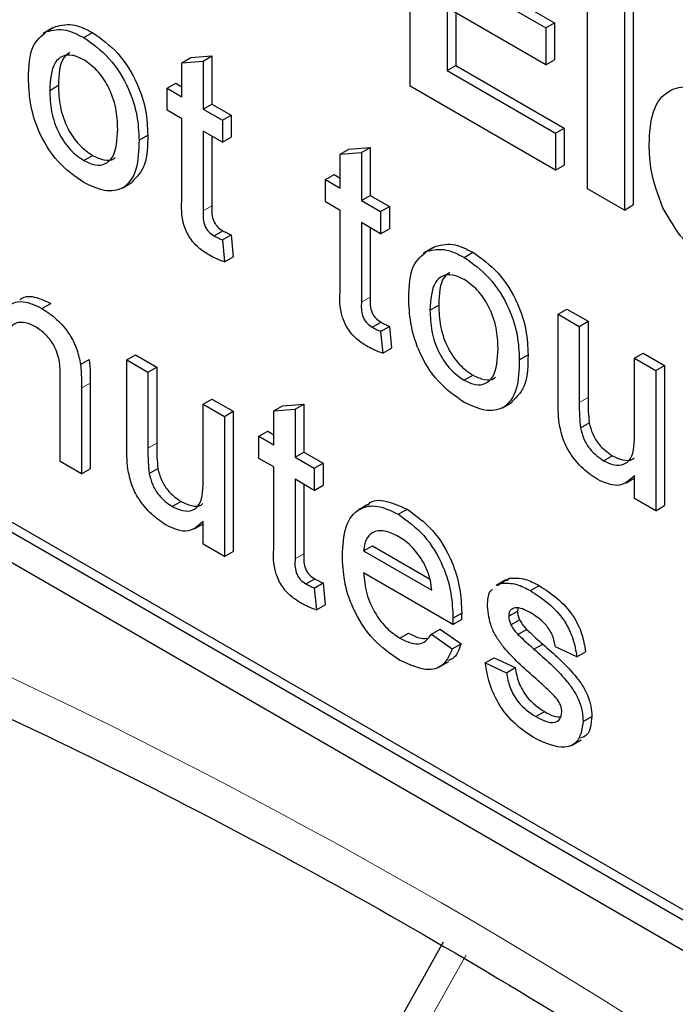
# Paper-space layout 'Blatt4' of a CAD drawing. Header units: millimetres. Extents: x 5 to 418, y 2 to 292.
# Tile 11 of 77: x 93.25 to 95.91, y 155.87 to 159.85. Entities that reach past the tile are written whole.
import ezdxf

# ---------------------------------------------------------------- set-up
doc = ezdxf.new("R2010")
doc.units = ezdxf.units.MM

psp = doc.layouts.new('Blatt4')

# ---------------------------------------------------------------- linework, layer by layer
at = {"color": 7, "linetype": 'Continuous', "lineweight": 25}
for p, q in [((85.9139, 161.8722), (103.5915, 151.6671)), ((94.8325, 159.5815), (94.8325, 160.4797)), ((95.0174, 160.0683), (95.4163, 159.838)), ((94.982, 160.0479), (95.3809, 159.8176)), ((95.5504, 159.167), (95.5504, 160.0652)), ((95.7354, 159.9993), (95.7354, 159.1011)), ((95.7, 159.9789), (95.7, 159.0807)), ((95.3809, 159.6679), (94.982, 159.8982)), ((94.982, 159.8982), (94.982, 159.6449)), ((95.0174, 159.8778), (95.0174, 159.6653)), ((95.3809, 159.8176), (95.4163, 159.838)), ((95.4163, 159.838), (95.4163, 159.6883)), ((93.3855, 159.8177), (93.3457, 159.7947)), ((93.3603, 159.8027), (93.3957, 159.8231)), ((93.5106, 159.7782), (93.546, 159.7987)), ((95.3809, 159.8176), (95.3809, 159.6679)), ((93.9082, 159.6768), (93.9436, 159.6972)), ((93.9082, 159.6768), (93.9944, 159.6836)), ((93.9082, 159.5388), (93.9082, 159.6768)), ((93.9436, 159.6972), (94.0297, 159.704)), ((93.9944, 159.6836), (94.0297, 159.704)), ((93.9944, 159.6836), (93.9944, 159.4891)), ((94.0297, 159.704), (94.0297, 159.5095)), ((95.3809, 159.6679), (95.4163, 159.6883)), ((94.982, 159.6449), (95.0174, 159.6653)), ((94.982, 159.6449), (95.4208, 159.3916)), ((95.0174, 159.6653), (95.4562, 159.412)), ((93.848, 159.5736), (93.8833, 159.594)), ((93.8833, 159.594), (93.9082, 159.5796)), ((93.3726, 159.5649), (93.4079, 159.5853)), ((93.848, 159.4841), (93.848, 159.5736)), ((93.848, 159.5736), (93.9082, 159.5388)), ((95.4208, 159.2419), (94.8325, 159.5815)), ((93.9082, 159.4493), (93.848, 159.4841)), ((93.9944, 159.4891), (94.0297, 159.5095)), ((93.9944, 159.4891), (94.0719, 159.4443)), ((94.0297, 159.5095), (94.1072, 159.4647)), ((93.9082, 159.1312), (93.9082, 159.4493)), ((94.0719, 159.4443), (94.1072, 159.4647)), ((94.0719, 159.4443), (94.0719, 159.3548)), ((94.1072, 159.4647), (94.1072, 159.3752)), ((90.4747, 159.4026), (103.6269, 151.81)), ((94.0719, 159.3548), (93.9944, 159.3995)), ((93.9944, 159.3995), (93.9944, 159.0779)), ((95.4208, 159.3916), (95.4562, 159.412)), ((95.4208, 159.3916), (95.4208, 159.2419)), ((95.4562, 159.412), (95.4562, 159.2623)), ((90.4393, 159.3822), (103.5915, 151.7896)), ((93.7343, 159.3637), (93.7696, 159.3841)), ((94.0297, 159.3791), (94.0297, 159.0983)), ((94.0719, 159.3548), (94.1072, 159.3752)), ((94.549, 159.3069), (94.5843, 159.3273)), ((94.549, 159.3069), (94.6351, 159.3137)), ((94.5843, 159.3273), (94.6705, 159.3341)), ((94.6351, 159.3137), (94.6705, 159.3341)), ((94.6351, 159.3137), (94.6351, 159.1192)), ((94.6705, 159.3341), (94.6705, 159.1396)), ((93.5106, 159.281), (93.546, 159.3014)), ((94.549, 159.1689), (94.549, 159.3069)), ((95.4208, 159.2419), (95.4562, 159.2623)), ((93.6659, 159.1697), (93.7057, 159.1927)), ((94.4887, 159.2037), (94.5241, 159.2241)), ((94.4887, 159.1142), (94.4887, 159.2037)), ((94.4887, 159.2037), (94.549, 159.1689)), ((94.5241, 159.2241), (94.549, 159.2097)), ((95.7, 159.0807), (95.5504, 159.167)), ((94.549, 159.0794), (94.4887, 159.1142)), ((94.6351, 159.1192), (94.6705, 159.1396)), ((94.6351, 159.1192), (94.7126, 159.0744)), ((94.6705, 159.1396), (94.748, 159.0948)), ((94.549, 158.7613), (94.549, 159.0794)), ((94.7126, 159.0744), (94.748, 159.0948)), ((94.7126, 159.0744), (94.7126, 158.9849)), ((94.748, 159.0948), (94.748, 159.0053)), ((95.7, 159.0807), (95.7354, 159.1011)), ((94.0381, 158.9765), (94.0735, 158.9969)), ((94.7126, 158.9849), (94.6351, 159.0296)), ((94.6351, 159.0296), (94.6351, 158.708)), ((94.6705, 159.0092), (94.6705, 158.7284)), ((94.7126, 158.9849), (94.748, 159.0053)), ((94.0719, 158.9595), (94.1072, 158.9799)), ((94.0719, 158.9595), (94.0805, 158.8711)), ((94.1072, 158.9799), (94.1158, 158.8915)), ((94.9253, 158.9287), (94.8855, 158.9058)), ((94.9002, 158.9138), (94.9355, 158.9342)), ((94.0805, 158.8711), (94.1158, 158.8915)), ((95.0505, 158.8893), (95.0858, 158.9097)), ((93.3412, 158.6826), (93.3766, 158.7031)), ((94.9124, 158.6759), (94.9478, 158.6964)), ((95.4309, 158.6598), (95.4662, 158.6802)), ((95.4662, 158.6802), (95.5524, 158.6305)), ((95.4309, 158.3103), (95.4309, 158.6598)), ((95.4309, 158.6598), (95.517, 158.6101)), ((94.6788, 158.6066), (94.7142, 158.627)), ((94.7126, 158.5896), (94.748, 158.61)), ((94.748, 158.61), (94.7566, 158.5216)), ((95.517, 158.6101), (95.5524, 158.6305)), ((95.517, 158.6101), (95.517, 158.3018)), ((95.5524, 158.6305), (95.5524, 158.3222)), ((94.7126, 158.5896), (94.7212, 158.5012)), ((94.7212, 158.5012), (94.7566, 158.5216)), ((93.4973, 158.4555), (93.5327, 158.4759)), ((93.6843, 158.4746), (93.7197, 158.495)), ((93.6843, 158.1252), (93.6843, 158.4746)), ((93.6843, 158.4746), (93.7704, 158.4249)), ((93.7197, 158.495), (93.8058, 158.4453)), ((95.2741, 158.4747), (95.3095, 158.4952)), ((95.7409, 158.4808), (95.7763, 158.5012)), ((95.7409, 158.4808), (95.827, 158.4311)), ((95.7409, 158.1831), (95.7409, 158.4808)), ((95.7763, 158.5012), (95.8624, 158.4515)), ((93.7704, 158.4249), (93.8058, 158.4453)), ((93.8058, 158.4453), (93.8058, 158.137)), ((95.827, 158.4311), (95.8624, 158.4515)), ((95.8624, 158.4515), (95.8624, 157.8846)), ((93.4156, 158.0629), (93.4156, 158.4013)), ((93.7704, 158.4249), (93.7704, 158.1166)), ((95.0505, 158.3921), (95.0858, 158.4125)), ((95.827, 158.4311), (95.827, 157.8642)), ((93.5017, 158.36), (93.5017, 158.0132)), ((93.5371, 158.3804), (93.5371, 158.0336)), ((93.9944, 158.2956), (94.0297, 158.3161)), ((94.0297, 158.3161), (94.1158, 158.2663)), ((93.9944, 157.9979), (93.9944, 158.2956)), ((93.9944, 158.2956), (94.0805, 158.2459)), ((94.2803, 158.2686), (94.3156, 158.289)), ((94.2803, 158.2686), (94.3664, 158.2754)), ((94.3156, 158.289), (94.4018, 158.2958)), ((94.3664, 158.2754), (94.4018, 158.2958)), ((94.3664, 158.2754), (94.3664, 158.0809)), ((94.4018, 158.2958), (94.4018, 158.1013)), ((95.2058, 158.2808), (95.2456, 158.3037)), ((94.0805, 158.2459), (94.1158, 158.2663)), ((94.0805, 158.2459), (94.0805, 157.6791)), ((94.1158, 158.2663), (94.1158, 157.6995)), ((94.2803, 158.1306), (94.2803, 158.2686)), ((95.522, 158.1994), (95.5573, 158.2198)), ((94.22, 158.1654), (94.2554, 158.1858)), ((94.22, 158.0759), (94.22, 158.1654)), ((94.22, 158.1654), (94.2803, 158.1306)), ((94.2554, 158.1858), (94.2803, 158.1714)), ((94.2803, 158.0411), (94.22, 158.0759)), ((94.3664, 158.0809), (94.4018, 158.1013)), ((94.3664, 158.0809), (94.4439, 158.0361)), ((94.4018, 158.1013), (94.4793, 158.0565)), ((95.6148, 158.0663), (95.6502, 158.0867)), ((93.5017, 158.0132), (93.4156, 158.0629)), ((94.2803, 157.723), (94.2803, 158.0411)), ((94.4439, 158.0361), (94.4793, 158.0565)), ((94.4439, 158.0361), (94.4439, 157.9466)), ((94.4793, 158.0565), (94.4793, 157.967)), ((93.5017, 158.0132), (93.5371, 158.0336)), ((93.7754, 158.0143), (93.8108, 158.0347)), ((95.705, 157.9754), (95.7409, 157.9961)), ((95.7409, 157.9139), (95.7409, 158.0065)), ((94.4439, 157.9466), (94.3664, 157.9914)), ((94.3664, 157.9914), (94.3664, 157.6697)), ((94.4018, 157.971), (94.4018, 157.6901)), ((94.4439, 157.9466), (94.4793, 157.967)), ((93.8683, 157.8811), (93.9036, 157.9015)), ((94.6613, 157.8893), (94.6215, 157.8664)), ((95.827, 157.8642), (95.7409, 157.9139)), ((95.827, 157.8642), (95.8624, 157.8846)), ((94.7845, 157.8495), (94.8198, 157.8699)), ((93.9585, 157.7902), (93.9944, 157.811)), ((93.9944, 157.7288), (93.9944, 157.8214)), ((94.0805, 157.6791), (93.9944, 157.7288)), ((94.6437, 157.702), (94.6791, 157.7224)), ((94.6791, 157.7224), (94.9111, 157.5885)), ((94.0805, 157.6791), (94.1158, 157.6995)), ((94.6437, 157.702), (94.9193, 157.5429)), ((95.005, 157.4039), (94.6437, 157.6125)), ((94.4101, 157.5683), (94.4455, 157.5887)), ((94.4439, 157.5513), (94.4793, 157.5717)), ((94.4793, 157.5717), (94.4879, 157.4833)), ((95.2197, 157.5849), (95.18, 157.5619)), ((95.1863, 157.5614), (95.1989, 157.5704)), ((95.1989, 157.5704), (95.2343, 157.5908)), ((95.2217, 157.5818), (95.2343, 157.5908)), ((95.3191, 157.5408), (95.3544, 157.5613)), ((94.4439, 157.5513), (94.4525, 157.4629)), ((94.4525, 157.4629), (94.4879, 157.4833)), ((95.0054, 157.4292), (95.0408, 157.4496)), ((95.2311, 157.4374), (95.2664, 157.4578)), ((95.2684, 157.4702), (95.2664, 157.4578)), ((95.005, 157.4039), (95.0404, 157.4243)), ((95.2401, 157.4025), (95.2754, 157.4229)), ((94.7904, 157.3488), (94.8258, 157.3692)), ((94.9184, 157.3644), (94.9537, 157.3848)), ((94.9184, 157.3644), (95.0027, 157.3058)), ((94.9537, 157.3848), (95.0381, 157.3262)), ((95.2685, 157.3634), (95.3038, 157.3838)), ((95.0027, 157.3058), (95.0381, 157.3262)), ((95.3336, 157.304), (95.369, 157.3244)), ((95.5067, 157.2734), (95.4205, 157.3132)), ((95.5067, 157.2734), (95.542, 157.2938)), ((94.9486, 157.2313), (94.9884, 157.2543)), ((95.1363, 157.2485), (95.1717, 157.269)), ((95.1363, 157.2485), (95.2225, 157.2088)), ((95.1717, 157.269), (95.2578, 157.2292)), ((95.2225, 157.2088), (95.2578, 157.2292)), ((95.3411, 157.0309), (95.3765, 157.0513)), ((95.5325, 157.0111), (95.5679, 157.0316)), ((95.4853, 156.9146), (95.5251, 156.9375)), ((94.9662, 156.1179), (93.3298, 153.2164))]:
    psp.add_line(p, q, dxfattribs=at)
at = {"color": 7, "linetype": 'Continuous', "lineweight": 18}
for p, q in [((93.9944, 159.0779), (94.0297, 159.0983)), ((94.6351, 158.708), (94.6705, 158.7284)), ((93.5017, 158.36), (93.5371, 158.3804)), ((95.517, 158.3018), (95.5524, 158.3222)), ((93.7704, 158.1166), (93.8058, 158.137)), ((94.3664, 157.6697), (94.4018, 157.6901)), ((95.059, 156.0673), (93.4225, 153.1658))]:
    psp.add_line(p, q, dxfattribs=at)
psp.add_arc((83.0013, 135.5635), 23.9173, 50.3038, 69.70158, dxfattribs=at)
at = {"color": 7, "linetype": 'Continuous', "lineweight": 25}
for points, knots in [([(93.3957, 159.8231), (93.4211, 159.8288), (93.4667, 159.839), (93.5217, 159.811), (93.546, 159.7987)], [0, 0, 0, 0, 0.559038, 1, 1, 1, 1]), ([(93.2864, 159.6143), (93.2884, 159.6619), (93.2918, 159.7467), (93.3394, 159.7856), (93.3603, 159.8027)], [0, 0, 0, 0, 0.560951, 1, 1, 1, 1]), ([(93.3603, 159.8027), (93.3858, 159.8084), (93.4313, 159.8186), (93.4864, 159.7906), (93.5106, 159.7782)], [0, 0, 0, 0, 0.559038, 1, 1, 1, 1]), ([(93.546, 159.7987), (93.5813, 159.7738), (93.6518, 159.7242), (93.7285, 159.6003), (93.7653, 159.4823), (93.7682, 159.4169), (93.7696, 159.3841)], [0, 0, 0, 0, 0.279554, 0.5586, 0.778985, 1, 1, 1, 1]), ([(93.5106, 159.7782), (93.5459, 159.7534), (93.6165, 159.7038), (93.6932, 159.5799), (93.7299, 159.4619), (93.7328, 159.3965), (93.7343, 159.3637)], [0, 0, 0, 0, 0.279554, 0.5586, 0.778985, 1, 1, 1, 1]), ([(93.5106, 159.6887), (93.4948, 159.6963), (93.4633, 159.7113), (93.4221, 159.7056), (93.3786, 159.6677), (93.375, 159.6073), (93.3726, 159.5649)], [0, 0, 0, 0, 0.187139, 0.374031, 0.561108, 1, 1, 1, 1]), ([(93.4535, 159.7175), (93.4451, 159.7115), (93.4117, 159.6876), (93.4095, 159.629), (93.4079, 159.5853)], [0, 0, 0, 0, 0.254666, 1, 1, 1, 1]), ([(93.6481, 159.4087), (93.6471, 159.4364), (93.645, 159.4914), (93.6147, 159.5776), (93.5657, 159.65), (93.529, 159.6758), (93.5106, 159.6887)], [0, 0, 0, 0, 0.2810691, 0.5603176, 0.7801748, 1, 1, 1, 1]), ([(93.5106, 159.1915), (93.4746, 159.2167), (93.4026, 159.267), (93.3244, 159.3945), (93.2906, 159.5144), (93.2878, 159.581), (93.2864, 159.6143)], [0, 0, 0, 0, 0.279616, 0.558363, 0.778854, 1, 1, 1, 1]), ([(93.3726, 159.5649), (93.3736, 159.5369), (93.3757, 159.4812), (93.4046, 159.3936), (93.4548, 159.3202), (93.492, 159.2941), (93.5106, 159.281)], [0, 0, 0, 0, 0.281133, 0.560388, 0.78016, 1, 1, 1, 1]), ([(93.4079, 159.5853), (93.409, 159.5573), (93.411, 159.5016), (93.44, 159.414), (93.4901, 159.3406), (93.5274, 159.3145), (93.546, 159.3014)], [0, 0, 0, 0, 0.281133, 0.560388, 0.78016, 1, 1, 1, 1]), ([(95.7997, 159.3464), (95.8023, 159.3932), (95.8074, 159.4865), (95.8701, 159.5682), (95.9608, 159.5876), (96.0264, 159.5567), (96.0592, 159.5412)], [0, 0, 0, 0, 0.28067, 0.559801, 0.779763, 1, 1, 1, 1]), ([(93.5106, 159.281), (93.5266, 159.2734), (93.5584, 159.2583), (93.5995, 159.2654), (93.6427, 159.3046), (93.6459, 159.3658), (93.6481, 159.4087)], [0, 0, 0, 0, 0.187043, 0.373944, 0.560984, 1, 1, 1, 1]), ([(93.7343, 159.3637), (93.7331, 159.3221), (93.7307, 159.2393), (93.6782, 159.1635), (93.5963, 159.1519), (93.5392, 159.1783), (93.5106, 159.1915)], [0, 0, 0, 0, 0.28103, 0.559511, 0.7796, 1, 1, 1, 1]), ([(93.7696, 159.3841), (93.7691, 159.3414), (93.7681, 159.2581), (93.7254, 159.215), (93.7046, 159.194)], [0, 0, 0, 0, 0.5129077, 1, 1, 1, 1]), ([(95.8555, 159.0902), (95.8369, 159.1402), (95.8035, 159.2295), (95.8009, 159.3107), (95.7997, 159.3464)], [0, 0, 0, 0, 0.558879, 1, 1, 1, 1]), ([(93.546, 159.3014), (93.5617, 159.2942), (93.5931, 159.2797), (93.625, 159.2811), (93.6359, 159.2917), (93.6373, 159.2931)], [0, 0, 0, 0, 0.465385, 0.930414, 1, 1, 1, 1]), ([(94.0198, 158.8976), (94.0062, 158.9059), (93.9792, 158.9227), (93.9404, 158.9631), (93.9032, 159.0414), (93.9062, 159.0941), (93.9082, 159.1312)], [0, 0, 0, 0, 0.187435, 0.373825, 0.559467, 1, 1, 1, 1]), ([(93.9944, 159.0779), (93.9933, 159.0598), (93.9919, 159.0372), (94.0053, 159.0069), (94.0183, 158.9889), (94.0302, 158.9814), (94.0381, 158.9765)], [0, 0, 0, 0, 0.49959, 0.625225, 0.750354, 1, 1, 1, 1]), ([(94.0297, 159.0983), (94.0286, 159.0802), (94.0273, 159.0576), (94.0406, 159.0274), (94.0537, 159.0093), (94.0655, 159.0019), (94.0735, 158.9969)], [0, 0, 0, 0, 0.49959, 0.625225, 0.750354, 1, 1, 1, 1]), ([(96.073, 158.8538), (96.0255, 158.8852), (95.9406, 158.9412), (95.8815, 159.0447), (95.8555, 159.0902)], [0, 0, 0, 0, 0.560392, 1, 1, 1, 1]), ([(94.0735, 158.9969), (94.0798, 158.9935), (94.0911, 158.9874), (94.1023, 158.9822), (94.1072, 158.9799)], [0, 0, 0, 0, 0.55996, 1, 1, 1, 1]), ([(94.0381, 158.9765), (94.0444, 158.9731), (94.0557, 158.967), (94.0669, 158.9618), (94.0719, 158.9595)], [0, 0, 0, 0, 0.55996, 1, 1, 1, 1]), ([(94.8263, 158.7254), (94.8282, 158.7729), (94.8317, 158.8578), (94.8793, 158.8967), (94.9002, 158.9138)], [0, 0, 0, 0, 0.560951, 1, 1, 1, 1]), ([(94.9002, 158.9138), (94.9256, 158.9195), (94.9712, 158.9297), (95.0262, 158.9017), (95.0505, 158.8893)], [0, 0, 0, 0, 0.559038, 1, 1, 1, 1]), ([(94.9355, 158.9342), (94.961, 158.9399), (95.0065, 158.9501), (95.0616, 158.9221), (95.0858, 158.9097)], [0, 0, 0, 0, 0.559038, 1, 1, 1, 1]), ([(94.0805, 158.8711), (94.0693, 158.875), (94.0492, 158.8819), (94.0288, 158.8928), (94.0198, 158.8976)], [0, 0, 0, 0, 0.560083, 1, 1, 1, 1]), ([(95.0505, 158.8893), (95.0858, 158.8645), (95.1563, 158.8148), (95.233, 158.691), (95.2698, 158.573), (95.2727, 158.5075), (95.2741, 158.4747)], [0, 0, 0, 0, 0.279554, 0.5586, 0.778985, 1, 1, 1, 1]), ([(95.0858, 158.9097), (95.1211, 158.8849), (95.1917, 158.8352), (95.2684, 158.7114), (95.3051, 158.5934), (95.308, 158.5279), (95.3095, 158.4952)], [0, 0, 0, 0, 0.279554, 0.5586, 0.778985, 1, 1, 1, 1]), ([(95.0505, 158.7998), (95.0347, 158.8073), (95.0031, 158.8224), (94.962, 158.8166), (94.9184, 158.7788), (94.9149, 158.7183), (94.9124, 158.6759)], [0, 0, 0, 0, 0.187139, 0.374031, 0.561108, 1, 1, 1, 1]), ([(94.9934, 158.8286), (94.9849, 158.8225), (94.9516, 158.7987), (94.9494, 158.7401), (94.9478, 158.6964)], [0, 0, 0, 0, 0.254666, 1, 1, 1, 1]), ([(95.188, 158.5198), (95.187, 158.5474), (95.1849, 158.6025), (95.1546, 158.6887), (95.1056, 158.7611), (95.0688, 158.7869), (95.0505, 158.7998)], [0, 0, 0, 0, 0.281069, 0.560318, 0.780175, 1, 1, 1, 1]), ([(94.6605, 158.5277), (94.647, 158.536), (94.62, 158.5528), (94.5811, 158.5933), (94.544, 158.6716), (94.5469, 158.7242), (94.549, 158.7613)], [0, 0, 0, 0, 0.187435, 0.373825, 0.559467, 1, 1, 1, 1]), ([(93.2515, 158.7184), (93.2541, 158.7205), (93.2671, 158.731), (93.3088, 158.7343), (93.3509, 158.7149), (93.3766, 158.7031)], [0, 0, 0, 0, 0.087224, 0.442803, 1, 1, 1, 1]), ([(94.6705, 158.7284), (94.6694, 158.7103), (94.668, 158.6878), (94.6814, 158.6575), (94.6944, 158.6394), (94.7063, 158.632), (94.7142, 158.627)], [0, 0, 0, 0, 0.49959, 0.625224, 0.750353, 1, 1, 1, 1]), ([(95.0505, 158.3026), (95.0145, 158.3278), (94.9425, 158.3781), (94.8643, 158.5055), (94.8304, 158.6255), (94.8277, 158.692), (94.8263, 158.7254)], [0, 0, 0, 0, 0.279616, 0.558363, 0.778854, 1, 1, 1, 1]), ([(93.1917, 158.6799), (93.2018, 158.6891), (93.2219, 158.7074), (93.2729, 158.7148), (93.3153, 158.6948), (93.3412, 158.6826)], [0, 0, 0, 0, 0.280556, 0.560821, 1, 1, 1, 1]), ([(93.3412, 158.6826), (93.3612, 158.6692), (93.4013, 158.6423), (93.4529, 158.5826), (93.4852, 158.5155), (93.4933, 158.4755), (93.4973, 158.4555)], [0, 0, 0, 0, 0.280216, 0.559982, 0.779646, 1, 1, 1, 1]), ([(94.6351, 158.708), (94.634, 158.6899), (94.6327, 158.6673), (94.646, 158.6371), (94.6591, 158.619), (94.6709, 158.6115), (94.6788, 158.6066)], [0, 0, 0, 0, 0.49959, 0.625224, 0.750353, 1, 1, 1, 1]), ([(94.9124, 158.6759), (94.9135, 158.648), (94.9155, 158.5923), (94.9445, 158.5046), (94.9946, 158.4313), (95.0319, 158.4051), (95.0505, 158.3921)], [0, 0, 0, 0, 0.281133, 0.560388, 0.78016, 1, 1, 1, 1]), ([(94.9478, 158.6964), (94.9488, 158.6684), (94.9509, 158.6127), (94.9798, 158.525), (95.03, 158.4517), (95.0672, 158.4255), (95.0858, 158.4125)], [0, 0, 0, 0, 0.281133, 0.560388, 0.78016, 1, 1, 1, 1]), ([(93.3173, 158.607), (93.3028, 158.6139), (93.2741, 158.6278), (93.235, 158.6264), (93.1939, 158.593), (93.1926, 158.5361), (93.1917, 158.4961)], [0, 0, 0, 0, 0.1872732, 0.3743557, 0.5605358, 1, 1, 1, 1]), ([(93.4156, 158.4013), (93.4155, 158.4215), (93.4152, 158.4615), (93.3976, 158.5267), (93.3582, 158.5791), (93.3309, 158.5977), (93.3173, 158.607)], [0, 0, 0, 0, 0.281692, 0.559786, 0.779589, 1, 1, 1, 1]), ([(94.6788, 158.6066), (94.6852, 158.6032), (94.6964, 158.5971), (94.7077, 158.5919), (94.7126, 158.5896)], [0, 0, 0, 0, 0.559961, 1, 1, 1, 1]), ([(94.7142, 158.627), (94.7205, 158.6236), (94.7318, 158.6175), (94.743, 158.6123), (94.748, 158.61)], [0, 0, 0, 0, 0.559961, 1, 1, 1, 1]), ([(94.7212, 158.5012), (94.71, 158.5051), (94.6899, 158.512), (94.6695, 158.5229), (94.6605, 158.5277)], [0, 0, 0, 0, 0.560083, 1, 1, 1, 1]), ([(95.0505, 158.3921), (95.0664, 158.3845), (95.0983, 158.3694), (95.1393, 158.3764), (95.1825, 158.4157), (95.1858, 158.4769), (95.188, 158.5198)], [0, 0, 0, 0, 0.187043, 0.373944, 0.560984, 1, 1, 1, 1]), ([(93.5327, 158.4759), (93.5342, 158.4577), (93.5371, 158.4252), (93.5371, 158.3941), (93.5371, 158.3804)], [0, 0, 0, 0, 0.559801, 1, 1, 1, 1]), ([(95.2741, 158.4747), (95.2729, 158.4332), (95.2705, 158.3504), (95.218, 158.2745), (95.1362, 158.263), (95.0791, 158.2894), (95.0505, 158.3026)], [0, 0, 0, 0, 0.28103, 0.559511, 0.7796, 1, 1, 1, 1]), ([(95.3095, 158.4952), (95.309, 158.4524), (95.308, 158.3691), (95.2653, 158.326), (95.2445, 158.3051)], [0, 0, 0, 0, 0.512908, 1, 1, 1, 1]), ([(93.4973, 158.4555), (93.4989, 158.4373), (93.5017, 158.4047), (93.5017, 158.3737), (93.5017, 158.36)], [0, 0, 0, 0, 0.559801, 1, 1, 1, 1]), ([(95.0858, 158.4125), (95.1015, 158.4052), (95.1329, 158.3908), (95.1649, 158.3922), (95.1757, 158.4028), (95.1772, 158.4041)], [0, 0, 0, 0, 0.465385, 0.930414, 1, 1, 1, 1]), ([(95.5524, 158.3222), (95.5523, 158.3036), (95.5522, 158.2704), (95.5558, 158.2353), (95.5573, 158.2198)], [0, 0, 0, 0, 0.560229, 1, 1, 1, 1]), ([(95.4357, 158.2183), (95.434, 158.2359), (95.4309, 158.2673), (95.4309, 158.2972), (95.4309, 158.3103)], [0, 0, 0, 0, 0.559839, 1, 1, 1, 1]), ([(95.517, 158.3018), (95.5169, 158.2832), (95.5168, 158.2499), (95.5204, 158.2149), (95.522, 158.1994)], [0, 0, 0, 0, 0.560229, 1, 1, 1, 1]), ([(95.5917, 157.9901), (95.5716, 158.0038), (95.5315, 158.0311), (95.4803, 158.0913), (95.4475, 158.1583), (95.4396, 158.1983), (95.4357, 158.2183)], [0, 0, 0, 0, 0.280285, 0.560177, 0.779599, 1, 1, 1, 1]), ([(95.522, 158.1994), (95.5258, 158.1844), (95.5334, 158.1542), (95.5658, 158.1013), (95.5963, 158.0795), (95.6148, 158.0663)], [0, 0, 0, 0, 0.280885, 0.561188, 1, 1, 1, 1]), ([(95.5573, 158.2198), (95.5611, 158.2048), (95.5688, 158.1746), (95.6012, 158.1217), (95.6316, 158.0999), (95.6502, 158.0867)], [0, 0, 0, 0, 0.280885, 0.561188, 1, 1, 1, 1]), ([(95.6148, 158.0663), (95.6295, 158.0595), (95.6589, 158.0459), (95.6984, 158.0482), (95.7399, 158.0834), (95.7405, 158.142), (95.7409, 158.1831)], [0, 0, 0, 0, 0.187114, 0.374247, 0.560832, 1, 1, 1, 1]), ([(93.6892, 158.0332), (93.6874, 158.0508), (93.6843, 158.0822), (93.6843, 158.112), (93.6843, 158.1252)], [0, 0, 0, 0, 0.559839, 1, 1, 1, 1]), ([(93.7704, 158.1166), (93.7704, 158.098), (93.7702, 158.0648), (93.7738, 158.0297), (93.7754, 158.0143)], [0, 0, 0, 0, 0.56029, 1, 1, 1, 1]), ([(93.8058, 158.137), (93.8057, 158.1184), (93.8056, 158.0852), (93.8092, 158.0501), (93.8108, 158.0347)], [0, 0, 0, 0, 0.56029, 1, 1, 1, 1]), ([(95.6502, 158.0867), (95.6647, 158.0802), (95.6936, 158.0672), (95.7259, 158.0656), (95.7371, 158.0763), (95.7395, 158.0786)], [0, 0, 0, 0, 0.440234, 0.880515, 1, 1, 1, 1]), ([(93.8451, 157.805), (93.8251, 157.8187), (93.785, 157.846), (93.7338, 157.9061), (93.7009, 157.9731), (93.6931, 158.0131), (93.6892, 158.0332)], [0, 0, 0, 0, 0.2802849, 0.5601767, 0.7795989, 1, 1, 1, 1]), ([(93.7754, 158.0143), (93.7792, 157.9992), (93.7869, 157.9691), (93.8193, 157.9161), (93.8497, 157.8944), (93.8683, 157.8811)], [0, 0, 0, 0, 0.28088, 0.561206, 1, 1, 1, 1]), ([(93.8108, 158.0347), (93.8146, 158.0196), (93.8222, 157.9895), (93.8546, 157.9365), (93.8851, 157.9148), (93.9036, 157.9015)], [0, 0, 0, 0, 0.28088, 0.561206, 1, 1, 1, 1]), ([(93.8683, 157.8811), (93.883, 157.8744), (93.9123, 157.8608), (93.9519, 157.863), (93.9933, 157.8982), (93.9939, 157.9568), (93.9944, 157.9979)], [0, 0, 0, 0, 0.187113, 0.37426, 0.560847, 1, 1, 1, 1]), ([(95.7409, 158.0065), (95.7194, 157.9866), (95.6809, 157.9511), (95.619, 157.9782), (95.5917, 157.9901)], [0, 0, 0, 0, 0.559468, 1, 1, 1, 1]), ([(93.9036, 157.9015), (93.9181, 157.8951), (93.9471, 157.8821), (93.9793, 157.8804), (93.9906, 157.8912), (93.993, 157.8935)], [0, 0, 0, 0, 0.440218, 0.880517, 1, 1, 1, 1]), ([(94.5576, 157.6822), (94.5597, 157.7231), (94.564, 157.8045), (94.6184, 157.8765), (94.6988, 157.8906), (94.7559, 157.8632), (94.7845, 157.8495)], [0, 0, 0, 0, 0.280754, 0.559776, 0.779669, 1, 1, 1, 1]), ([(94.6622, 157.8882), (94.6629, 157.8891), (94.6782, 157.9097), (94.7364, 157.9079), (94.792, 157.8826), (94.8198, 157.8699)], [0, 0, 0, 0, 0.024414, 0.511721, 1, 1, 1, 1]), ([(94.7845, 157.8495), (94.8201, 157.8241), (94.8913, 157.7735), (94.9672, 157.6467), (95.0012, 157.5281), (95.004, 157.4622), (95.0054, 157.4292)], [0, 0, 0, 0, 0.279364, 0.558399, 0.778884, 1, 1, 1, 1]), ([(94.8198, 157.8699), (94.8555, 157.8445), (94.9267, 157.7939), (95.0025, 157.6671), (95.0365, 157.5485), (95.0394, 157.4826), (95.0408, 157.4496)], [0, 0, 0, 0, 0.279364, 0.558399, 0.778884, 1, 1, 1, 1]), ([(93.9944, 157.8214), (93.9728, 157.8015), (93.9343, 157.766), (93.8724, 157.7931), (93.8451, 157.805)], [0, 0, 0, 0, 0.559459, 1, 1, 1, 1]), ([(94.7841, 157.7602), (94.7648, 157.7694), (94.7264, 157.7879), (94.6801, 157.7802), (94.6507, 157.7499), (94.646, 157.718), (94.6437, 157.702)], [0, 0, 0, 0, 0.280191, 0.559729, 0.779646, 1, 1, 1, 1]), ([(94.8877, 157.6528), (94.8706, 157.6784), (94.8399, 157.7241), (94.8012, 157.7491), (94.7841, 157.7602)], [0, 0, 0, 0, 0.55851, 1, 1, 1, 1]), ([(91.487, 157.7276), (91.7248, 157.6409), (92.4163, 157.389), (93.5784, 156.8674), (94.9698, 156.1222), (96.3636, 155.2454), (97.4803, 154.4452), (98.1279, 153.9316), (98.3176, 153.7811)], [0, 0, 0, 0, 0.106109, 0.308603, 0.511101, 0.713584, 0.916095, 1, 1, 1, 1]), ([(94.3918, 157.4894), (94.3783, 157.4978), (94.3513, 157.5145), (94.3124, 157.555), (94.2753, 157.6333), (94.2782, 157.6859), (94.2803, 157.723)], [0, 0, 0, 0, 0.187431, 0.373829, 0.55947, 1, 1, 1, 1]), ([(94.4018, 157.6901), (94.4007, 157.6721), (94.3993, 157.6495), (94.4127, 157.6192), (94.4257, 157.6011), (94.4376, 157.5937), (94.4455, 157.5887)], [0, 0, 0, 0, 0.499635, 0.625266, 0.750359, 1, 1, 1, 1]), ([(94.7891, 157.2601), (94.7527, 157.2848), (94.6803, 157.3342), (94.5992, 157.4602), (94.562, 157.5815), (94.5591, 157.6486), (94.5576, 157.6822)], [0, 0, 0, 0, 0.279954, 0.558667, 0.779005, 1, 1, 1, 1]), ([(94.3664, 157.6697), (94.3653, 157.6516), (94.364, 157.6291), (94.3773, 157.5988), (94.3904, 157.5807), (94.4022, 157.5733), (94.4101, 157.5683)], [0, 0, 0, 0, 0.499635, 0.625266, 0.750359, 1, 1, 1, 1]), ([(94.9193, 157.5429), (94.9171, 157.5631), (94.9131, 157.5992), (94.8954, 157.6365), (94.8877, 157.6528)], [0, 0, 0, 0, 0.560688, 1, 1, 1, 1]), ([(94.6437, 157.6125), (94.6464, 157.5852), (94.6517, 157.5309), (94.6877, 157.4487), (94.7378, 157.3843), (94.7728, 157.3606), (94.7904, 157.3488)], [0, 0, 0, 0, 0.2806301, 0.5596985, 0.7796634, 1, 1, 1, 1]), ([(94.4101, 157.5683), (94.4165, 157.5649), (94.4277, 157.5588), (94.439, 157.5536), (94.4439, 157.5513)], [0, 0, 0, 0, 0.55996, 1, 1, 1, 1]), ([(94.4455, 157.5887), (94.4518, 157.5853), (94.4631, 157.5792), (94.4743, 157.574), (94.4793, 157.5717)], [0, 0, 0, 0, 0.55996, 1, 1, 1, 1]), ([(95.1989, 157.5704), (95.22, 157.5713), (95.2577, 157.5728), (95.3003, 157.5506), (95.3191, 157.5408)], [0, 0, 0, 0, 0.55894, 1, 1, 1, 1]), ([(95.2343, 157.5908), (95.2554, 157.5917), (95.2931, 157.5932), (95.3357, 157.571), (95.3544, 157.5613)], [0, 0, 0, 0, 0.55894, 1, 1, 1, 1]), ([(95.3544, 157.5613), (95.3786, 157.5457), (95.4267, 157.5145), (95.4912, 157.447), (95.5308, 157.3652), (95.5383, 157.3177), (95.542, 157.2938)], [0, 0, 0, 0, 0.280738, 0.560428, 0.77945, 1, 1, 1, 1]), ([(95.1449, 157.477), (95.1464, 157.5047), (95.1479, 157.5342), (95.1644, 157.5456), (95.1654, 157.5463)], [0, 0, 0, 0, 0.941601, 1, 1, 1, 1]), ([(95.3191, 157.5408), (95.3432, 157.5252), (95.3913, 157.4941), (95.4559, 157.4266), (95.4955, 157.3448), (95.5029, 157.2973), (95.5067, 157.2734)], [0, 0, 0, 0, 0.280738, 0.560428, 0.77945, 1, 1, 1, 1]), ([(94.4525, 157.4629), (94.4413, 157.4668), (94.4212, 157.4737), (94.4008, 157.4846), (94.3918, 157.4894)], [0, 0, 0, 0, 0.560077, 1, 1, 1, 1]), ([(95.0408, 157.4496), (95.0407, 157.4448), (95.0406, 157.4364), (95.0405, 157.428), (95.0404, 157.4243)], [0, 0, 0, 0, 0.559906, 1, 1, 1, 1]), ([(95.336, 157.1894), (95.2923, 157.2274), (95.2377, 157.275), (95.182, 157.3505), (95.153, 157.4076), (95.1482, 157.4493), (95.1449, 157.477)], [0, 0, 0, 0, 0.501318, 0.62659, 0.751821, 1, 1, 1, 1]), ([(95.3254, 157.4477), (95.3045, 157.4592), (95.2732, 157.4764), (95.2436, 157.4682), (95.2325, 157.4543), (95.2315, 157.443), (95.2311, 157.4374)], [0, 0, 0, 0, 0.499778, 0.7491, 0.874602, 1, 1, 1, 1]), ([(95.2664, 157.4578), (95.2669, 157.4514), (95.2679, 157.4401), (95.2731, 157.4281), (95.2754, 157.4229)], [0, 0, 0, 0, 0.559278, 1, 1, 1, 1]), ([(95.4205, 157.3132), (95.4175, 157.3287), (95.4113, 157.3596), (95.3763, 157.4142), (95.3447, 157.435), (95.3254, 157.4477)], [0, 0, 0, 0, 0.280303, 0.560233, 1, 1, 1, 1]), ([(95.0054, 157.4292), (95.0054, 157.4244), (95.0053, 157.416), (95.0051, 157.4076), (95.005, 157.4039)], [0, 0, 0, 0, 0.559906, 1, 1, 1, 1]), ([(95.2311, 157.4374), (95.2316, 157.431), (95.2325, 157.4197), (95.2378, 157.4077), (95.2401, 157.4025)], [0, 0, 0, 0, 0.559278, 1, 1, 1, 1]), ([(95.2401, 157.4025), (95.2447, 157.3944), (95.253, 157.3801), (95.2637, 157.3685), (95.2685, 157.3634)], [0, 0, 0, 0, 0.559126, 1, 1, 1, 1]), ([(95.2754, 157.4229), (95.2801, 157.4148), (95.2884, 157.4005), (95.2991, 157.3889), (95.3038, 157.3838)], [0, 0, 0, 0, 0.559126, 1, 1, 1, 1]), ([(94.7904, 157.3488), (94.8052, 157.3412), (94.8349, 157.3261), (94.8857, 157.3213), (94.906, 157.3481), (94.9184, 157.3644)], [0, 0, 0, 0, 0.281283, 0.561901, 1, 1, 1, 1]), ([(94.8258, 157.3692), (94.8408, 157.361), (94.8668, 157.3469), (94.8897, 157.3475), (94.8993, 157.3478)], [0, 0, 0, 0, 0.580829, 1, 1, 1, 1]), ([(95.2685, 157.3634), (95.2806, 157.3521), (95.3022, 157.332), (95.324, 157.3126), (95.3336, 157.304)], [0, 0, 0, 0, 0.559961, 1, 1, 1, 1]), ([(95.3038, 157.3838), (95.3159, 157.3725), (95.3376, 157.3524), (95.3594, 157.333), (95.369, 157.3244)], [0, 0, 0, 0, 0.559961, 1, 1, 1, 1]), ([(95.0381, 157.3262), (95.0297, 157.3012), (95.019, 157.2689), (94.9921, 157.2605), (94.9861, 157.2587)], [0, 0, 0, 0, 0.776005, 1, 1, 1, 1]), ([(95.369, 157.3244), (95.4137, 157.2854), (95.4695, 157.2366), (95.5285, 157.1609), (95.5517, 157.1176), (95.5658, 157.0724), (95.5672, 157.0452), (95.5679, 157.0316)], [0, 0, 0, 0, 0.500447, 0.625401, 0.750283, 0.875082, 1, 1, 1, 1]), ([(95.0027, 157.3058), (94.9931, 157.2831), (94.9737, 157.2379), (94.8985, 157.2089), (94.8306, 157.2407), (94.7891, 157.2601)], [0, 0, 0, 0, 0.280622, 0.560837, 1, 1, 1, 1]), ([(95.3336, 157.304), (95.3783, 157.265), (95.4342, 157.2162), (95.4931, 157.1404), (95.5163, 157.0972), (95.5305, 157.052), (95.5318, 157.0248), (95.5325, 157.0111)], [0, 0, 0, 0, 0.500447, 0.625401, 0.750283, 0.875082, 1, 1, 1, 1]), ([(95.3402, 156.9419), (95.313, 156.9591), (95.2588, 156.9933), (95.1892, 157.0766), (95.1503, 157.1683), (95.141, 157.2218), (95.1363, 157.2485)], [0, 0, 0, 0, 0.280738, 0.559296, 0.779304, 1, 1, 1, 1]), ([(95.2225, 157.2088), (95.2259, 157.1889), (95.2328, 157.1492), (95.2746, 157.0757), (95.3159, 157.0479), (95.3411, 157.0309)], [0, 0, 0, 0, 0.281335, 0.5610737, 1, 1, 1, 1]), ([(95.2578, 157.2292), (95.2613, 157.2093), (95.2682, 157.1696), (95.31, 157.0961), (95.3513, 157.0683), (95.3765, 157.0513)], [0, 0, 0, 0, 0.281335, 0.5610737, 1, 1, 1, 1]), ([(95.4169, 157.1136), (95.4021, 157.1285), (95.3755, 157.1551), (95.3481, 157.1789), (95.336, 157.1894)], [0, 0, 0, 0, 0.559782, 1, 1, 1, 1]), ([(95.4464, 157.0508), (95.4459, 157.0567), (95.4448, 157.0686), (95.4345, 157.0917), (95.4236, 157.1053), (95.4169, 157.1136)], [0, 0, 0, 0, 0.279793, 0.559877, 1, 1, 1, 1]), ([(95.3411, 157.0309), (95.3543, 157.0238), (95.3806, 157.0097), (95.4155, 157.0046), (95.441, 157.0181), (95.4446, 157.0399), (95.4464, 157.0508)], [0, 0, 0, 0, 0.281189, 0.560952, 0.781099, 1, 1, 1, 1]), ([(95.3765, 157.0513), (95.3898, 157.0437), (95.4122, 157.0309), (95.4323, 157.0302), (95.4404, 157.0299)], [0, 0, 0, 0, 0.596501, 1, 1, 1, 1]), ([(95.5325, 157.0111), (95.5284, 156.9838), (95.5201, 156.929), (95.448, 156.8931), (95.3811, 156.9234), (95.3402, 156.9419)], [0, 0, 0, 0, 0.279936, 0.560046, 1, 1, 1, 1]), ([(95.5679, 157.0316), (95.5649, 157.0022), (95.5606, 156.9589), (95.531, 156.9474), (95.5215, 156.9438)], [0, 0, 0, 0, 0.679057, 1, 1, 1, 1])]:
    psp.add_open_spline(points, degree=3, knots=knots, dxfattribs=at)

doc.saveas('drawing.dxf')
